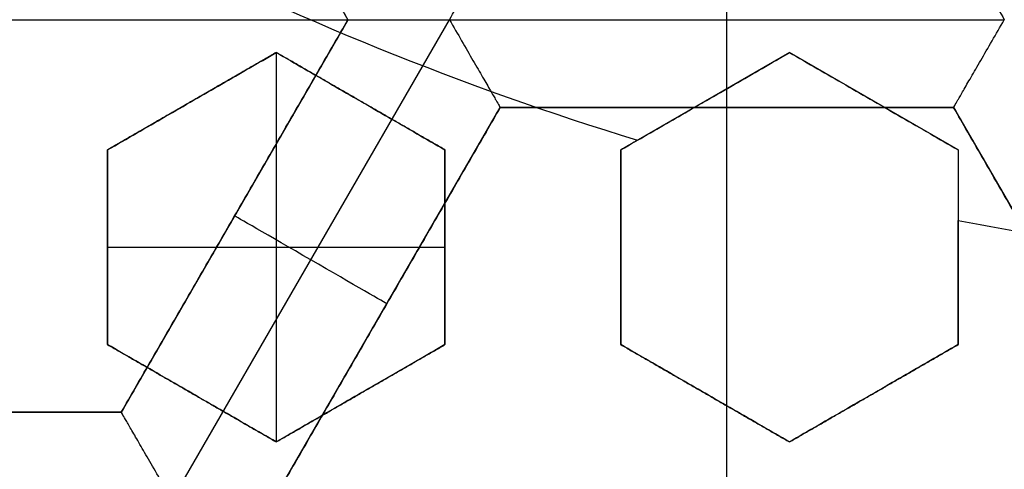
# Model space of a CAD drawing. Header units: centimetres. Extents: x -14.2 to 14.2, y -23.9 to 0.
# Tile 9 of 256: x -0.219 to -0.0789, y -23.5241 to -23.4602. Entities that reach past the tile are written whole.
import ezdxf

# ---------------------------------------------------------------- set-up
doc = ezdxf.new("R2010")
doc.units = ezdxf.units.CM
doc.layers.add('Default', color=7, linetype='Continuous', true_color=0x000000)

msp = doc.modelspace()

# ---------------------------------------------------------------- linework, layer by layer
at = {"layer": 'Default'}
for p, q in [((-0.2045502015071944, -23.40429201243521, -4.306251), (-0.1722998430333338, -23.46015127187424, -4.306251)), ((-0.3012999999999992, -23.460151, -4.2725), (-0.1723000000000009, -23.460151, -4.2725)), ((-0.1722998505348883, -23.46015074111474, -4.306251), (-0.2045500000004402, -23.51600963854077, -4.306251)), ((-0.1973316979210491, -23.52850897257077, -4.3525), (-0.1578660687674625, -23.46015249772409, -4.3525)), ((-0.1578657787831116, -23.46015300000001, -4.3525), (-0.07893570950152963, -23.46015300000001, -4.3525)), ((-0.1825000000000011, -23.46482616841, -3.1195287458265), (-0.2064999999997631, -23.47868257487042, -3.1195287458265)), ((-0.1584999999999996, -23.47868257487, -3.1195287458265), (-0.1824999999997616, -23.46482616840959, -3.1195287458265)), ((-0.1825, -23.46482616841, -3.145), (-0.1825, -23.52025179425, -3.145)), ((-0.1095000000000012, -23.46482616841, -3.1151317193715), (-0.1334999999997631, -23.47868257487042, -3.1151317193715)), ((-0.0855000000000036, -23.47868257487, -3.1133403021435), (-0.1094999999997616, -23.46482616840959, -3.1133403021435)), ((-0.1944999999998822, -23.47175437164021, -3.145), (-0.1944999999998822, -23.47175437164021, -3.098150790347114)), ((-0.1704999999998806, -23.4717543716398, -3.145), (-0.1704999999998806, -23.4717543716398, -3.094682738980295)), ((-0.1214999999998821, -23.47175437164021, -3.142065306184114), (-0.1214999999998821, -23.47175437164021, -3.088856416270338)), ((-0.09749999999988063, -23.4717543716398, -3.139870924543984), (-0.09749999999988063, -23.4717543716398, -3.08666203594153)), ((-0.1829006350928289, -23.52850963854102, -4.306251), (-0.1506506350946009, -23.472651, -4.306251)), ((-0.1506506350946, -23.472651, -4.306251), (-0.08615063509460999, -23.472651, -4.306251)), ((-0.118400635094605, -23.472651, -4.340002), (-0.118400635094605, -23.472651, -4.2725)), ((-0.118400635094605, -23.58436827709, -4.2725), (-0.118400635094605, -23.472651, -4.2725)), ((-0.08615063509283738, -23.47265099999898, -4.306251), (-0.05390063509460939, -23.52850963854, -4.306251)), ((-0.2065, -23.47868257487, -3.1236471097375), (-0.2065, -23.50639538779, -3.1236471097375)), ((-0.1585, -23.47868257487, -3.120229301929), (-0.1585, -23.50639538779, -3.120229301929)), ((-0.1335, -23.47868257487, -3.118763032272), (-0.1335, -23.50639538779, -3.118763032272)), ((-0.0855, -23.47868257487, -3.11660413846), (-0.0855, -23.50639538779, -3.11660413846)), ((-0.1884249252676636, -23.48808018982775, -4.340002), (-0.1884249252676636, -23.48808018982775, -4.2725)), ((-0.2065, -23.49253898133, -3.106851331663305), (-0.2065, -23.49253898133, -3.145)), ((-0.2065, -23.49253898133, -3.145), (-0.1585, -23.49253898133, -3.145)), ((-0.1585, -23.49253898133, -3.145), (-0.1585, -23.49253898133, -3.100197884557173)), ((-0.1335, -23.49253898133, -3.097347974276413), (-0.1335, -23.49253898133, -3.145)), ((-0.0855, -23.49253898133, -3.145), (-0.0855, -23.49253898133, -3.093157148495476)), ((-0.1667756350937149, -23.50058031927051, -4.340002), (-0.1667756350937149, -23.50058031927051, -4.2725)), ((-0.2065, -23.50639538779, -3.128217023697), (-0.1824999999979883, -23.52025179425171, -3.128217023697)), ((-0.1825000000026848, -23.52025179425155, -3.12497704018), (-0.1585000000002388, -23.50639538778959, -3.12497704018)), ((-0.1335, -23.50639538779, -3.123591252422), (-0.1094999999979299, -23.52025179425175, -3.123591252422)), ((-0.1095000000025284, -23.52025179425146, -3.1215558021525), (-0.0855000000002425, -23.50639538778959, -3.1215558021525)), ((-0.1944999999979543, -23.51332359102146, -3.145), (-0.1944999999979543, -23.51332359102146, -3.111999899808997)), ((-0.1705000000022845, -23.51332359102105, -3.145), (-0.1705000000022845, -23.51332359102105, -3.108799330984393)), ((-0.1214999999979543, -23.51332359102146, -3.145), (-0.1214999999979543, -23.51332359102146, -3.103445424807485)), ((-0.0975000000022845, -23.51332359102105, -3.145), (-0.0975000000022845, -23.51332359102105, -3.101436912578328)), ((-0.20454968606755, -23.51600963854, -4.306251), (-0.26905, -23.51600963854, -4.306251))]:
    msp.add_line(p, q, dxfattribs=at)
at = {"layer": 'Default', "extrusion": (0, 0, -1)}
for centre, radius, start, end in [((0, -23.05, 3), 0.9, 270, 90), ((0, -23.05, 3.789997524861), 0.9, 270, 89.99999999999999), ((0, -23.05, 4.600000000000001), 0.8550000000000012, 270, 90), ((0, -23.05, 4.286758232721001), 0.8349999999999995, 270, 90), ((0, -23.05, 4.295), 0.8074999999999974, 270, 89.99999999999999), ((0, -23.05, 4.245), 0.7574999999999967, 270, 89.99999999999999), ((0, -23.05, 3.1), 0.6000000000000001, 270, 90), ((0, -23.05, 3.05), 0.6000000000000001, 270, 89.99999999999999), ((0, -23.05, 4.3375), 0.82, 180, 0), ((0, -23.05, 4.3125), 0.795, 180, 0), ((0, -23.05, 4.2025), 0.7575000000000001, 180, 0), ((0, -23.05, 4.2725), 0.7275, 180, 0), ((0, -23.05, 3.125), 0.6775000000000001, 180, 0), ((0, -23.05, 3.135), 0.6774999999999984, 180, 0), ((4.440892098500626e-17, -23.05, 3.145), 0.6725, 180, 0), ((4.440892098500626e-17, -23.05, 3.1075), 0.6725, 180, 0), ((4.440892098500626e-17, -23.05, 4.2725), 0.6675, 180, 0), ((0, -23.05, 3.126519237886), 0.6125, 180, 0), ((0, -23.05, 3.145), 0.6075, 180, 0), ((0, -23.05, 3.1125), 0.6075, 180, 0), ((0, -23.05, 4.378480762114), 0.6075, 180, 0), ((0, -23.05, 4.3975), 0.6075, 180, 0), ((0, -23.05, 3.120895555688), 0.5500000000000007, 180, 0)]:
    msp.add_arc(centre, radius, start, end, dxfattribs=at)
at = {"layer": 'Default'}
for centre, radius, start, end in [((0, -23.05, -4.6), 0.8550000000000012, 90, 270), ((4.484155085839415e-45, -23.05, -4.58), 0.8349999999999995, 90.00000000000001, 270), ((0, -23.05, -4.4333791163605), 0.8349999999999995, 90, 270), ((0, -23.05, -4.207003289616), 0.775, 90, 270), ((0, -23.05, -4.192827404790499), 0.775, 90, 270), ((0, -23.05, -3), 0.6000000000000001, 90, 270), ((0, -23.05, -4.3125), 0.7825000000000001, 180, 0), ((0, -23.05, -4.178651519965), 0.775, 180, 270), ((0, -23.05, -4.287500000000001), 0.7575000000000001, 180, 0), ((0, -23.05, -4.245), 0.7574999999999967, 180, 0), ((0, -23.05, -3.1), 0.7025000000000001, 180, 0), ((0, -23.05, -3.145), 0.6775000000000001, 180, 0), ((0, -23.05, -3.12625), 0.6724999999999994, 180, 0), ((0, -23.05, -4.3675), 0.6675, 180, 0), ((0, -23.05, -4.32), 0.6675000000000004, 180, 0), ((0, -23.05, -4.3975), 0.6375000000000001, 180, 0), ((0, -23.05, -3.1075), 0.6367740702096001, 180, 0), ((4.440892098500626e-17, -23.05, -3.145), 0.6231698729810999, 180, 0), ((0, -23.05, -3.12875), 0.6074999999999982, 180, 0), ((0, -23.05, -4.387990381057), 0.6074999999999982, 180, 0), ((-5.000444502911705e-14, -23.05, -3.129291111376), 0.55000000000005, 180, 0), ((0, -23.05, -3.1125), 0.55, 180, 0), ((-4.538993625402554e-11, -23.05000000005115, -3.144999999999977), 0.4469695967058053, 242.9332179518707, 252.9417434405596), ((-3.614292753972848e-10, -23.05000000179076, -3.144999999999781), 0.4469695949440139, 258.9720296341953, 262.2207960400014)]:
    msp.add_arc(centre, radius, start, end, dxfattribs=at)
at = {"layer": 'Default', "extrusion": (1, 0, 0)}
msp.add_arc((-23.46015300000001, -4.340002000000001, -0.11840074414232), 0.01249799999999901, 180, 0, dxfattribs=at)
at = {"layer": 'Default', "extrusion": (0.5000000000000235, 0.8660254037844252, 8.881784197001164e-15)}
msp.add_arc((-11.5933602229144, -4.34000199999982, -20.43548698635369), 0.01249799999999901, 180, 0, dxfattribs=at)
at = {"layer": 'Default'}
for points, degree in [([(4.096019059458e-09, -23.94999504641, -4.579995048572), (-0.0235431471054, -23.94999504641, -4.579995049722), (-0.07063544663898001, -23.94815681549, -4.579973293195), (-0.1409862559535, -23.93982430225, -4.579982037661), (-0.2102233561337, -23.92605387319, -4.579979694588), (-0.2783909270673, -23.90683803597, -4.579980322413), (-0.3447773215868, -23.88234055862, -4.579980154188), (-0.4089202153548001, -23.85277824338, -4.579980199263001), (-0.4707621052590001, -23.81814901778, -4.579980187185), (-0.5295038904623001, -23.77889465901, -4.579980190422), (-0.5850604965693, -23.73511101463, -4.579980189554), (-0.6370893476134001, -23.6870108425, -4.579980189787), (-0.6850100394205, -23.63517092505, -4.579980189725), (-0.7288631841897, -23.57955851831, -4.579980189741), (-0.7681839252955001, -23.52069739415, -4.579980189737), (-0.8026905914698, -23.45909097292, -4.579980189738), (-0.8323654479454, -23.39472976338, -4.579980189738), (-0.8568215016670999, -23.32842157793, -4.579980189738), (-0.8760232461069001, -23.26036952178, -4.579980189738), (-0.8898444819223, -23.19086607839, -4.579980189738), (-0.8981408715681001, -23.12075437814, -4.579980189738), (-0.9009294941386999, -23.05000055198, -4.579980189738), (-0.8981411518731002, -22.979249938, -4.579980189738), (-0.8898450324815, -22.90913678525, -4.579980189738), (-0.8760234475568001, -22.83963165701, -4.579980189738), (-0.8568232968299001, -22.77158396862, -4.579980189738), (-0.8323660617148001, -22.70527147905, -4.579980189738), (-0.8026916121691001, -22.64091123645, -4.579980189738), (-0.7681862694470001, -22.57930634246, -4.579980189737), (-0.7288638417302, -22.52044236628, -4.579980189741), (-0.6850126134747, -22.46483218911, -4.579980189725), (-0.6370916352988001, -22.41299131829, -4.579980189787), (-0.5850613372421, -22.36488979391, -4.579980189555), (-0.5295085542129, -22.32110875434, -4.579980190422), (-0.4707636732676, -22.28185182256, -4.579980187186), (-0.4089218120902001, -22.24722266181, -4.579980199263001), (-0.3447812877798, -22.21766105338, -4.579980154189), (-0.2783916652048, -22.19316214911, -4.579980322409), (-0.2102250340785, -22.1739465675, -4.579979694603), (-0.1409877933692, -22.16017590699, -4.579982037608), (-0.07063561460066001, -22.15184317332, -4.579973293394), (-0.02354317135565, -22.15000495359, -4.579995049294), (-4.096018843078e-09, -22.15000495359, -4.579995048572)], 3), ([(5.339996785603e-09, -23.92999354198, -4.599993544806), (-0.02306651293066, -23.92999354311, -4.599993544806), (-0.06904166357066, -23.92817025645, -4.600002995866), (-0.1378559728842, -23.92003351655, -4.59999919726), (-0.2055461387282, -23.90656647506, -4.600000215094), (-0.2722006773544, -23.88777833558, -4.599999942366), (-0.3371088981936, -23.86382577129, -4.600000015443), (-0.3998249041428, -23.83492118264, -4.599999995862), (-0.4602915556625, -23.8010619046, -4.600000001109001), (-0.517726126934, -23.76268102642, -4.599999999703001), (-0.5720472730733, -23.71987099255, -4.600000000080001), (-0.6229187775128, -23.67284062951, -4.599999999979), (-0.6697729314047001, -23.62215442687, -4.600000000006), (-0.7126508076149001, -23.56777879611, -4.599999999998), (-0.7510967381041, -23.51022712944, -4.600000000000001), (-0.7848356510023, -23.44999145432, -4.600000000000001), (-0.8138506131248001, -23.38706147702, -4.600000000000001), (-0.8377625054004, -23.32222862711, -4.600000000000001), (-0.8565371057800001, -23.25569057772, -4.600000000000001), (-0.8700509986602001, -23.18773274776, -4.600000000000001), (-0.8781627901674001, -23.11918117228, -4.600000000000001), (-0.8808894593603, -23.05000127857, -4.600000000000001), (-0.8781631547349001, -22.98082407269, -4.600000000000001), (-0.8700516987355, -22.91227112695, -4.600000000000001), (-0.8565375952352, -22.84431175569, -4.600000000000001), (-0.8377644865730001, -22.77777748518, -4.600000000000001), (-0.8138516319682, -22.71294077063, -4.600000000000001), (-0.7848371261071, -22.65001162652, -4.600000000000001), (-0.7510995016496, -22.58977730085, -4.600000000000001), (-0.7126521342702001, -22.53222301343, -4.599999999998), (-0.6697761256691, -22.47784940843, -4.600000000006), (-0.6229218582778, -22.42716233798, -4.599999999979), (-0.5720491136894, -22.38013066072, -4.600000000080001), (-0.5177314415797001, -22.33732285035, -4.599999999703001), (-0.4602938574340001, -22.29893938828, -4.600000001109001), (-0.3998271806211, -22.26508006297, -4.599999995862), (-0.3371134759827, -22.23617609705, -4.600000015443), (-0.2722021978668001, -22.21222210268, -4.599999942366), (-0.205548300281, -22.19343406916, -4.600000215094), (-0.13785759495, -22.17996669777, -4.59999919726), (-0.06904173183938, -22.17182972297, -4.600002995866), (-0.02306648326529, -22.17000645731, -4.599993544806), (-5.339996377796e-09, -22.17000645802, -4.599993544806)], 3), ([(-0.1723, -23.460151, -4.2725), (-0.188425, -23.43222168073, -4.2725), (-0.20455, -23.40429236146, -4.2725)], 2), ([(-0.1722987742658, -23.46015101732, -4.340002), (-0.1884240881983, -23.432221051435, -4.340002), (-0.2045494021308, -23.40429108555, -4.340002)], 2), ([(-0.1578665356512, -23.46015168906, -4.352499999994), (-0.157274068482, -23.45912550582, -4.352500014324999), (-0.1561052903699, -23.45710893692, -4.352248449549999), (-0.154482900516, -23.45429575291, -4.351174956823), (-0.1530893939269, -23.45188289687, -4.349517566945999), (-0.151992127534, -23.44998242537, -4.347437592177), (-0.1512140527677, -23.4486337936, -4.345088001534), (-0.150749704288, -23.44783333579, -4.342582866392), (-0.1506506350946, -23.44765220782, -4.340857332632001), (-0.1506506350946, -23.44765220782, -4.340002)], 3), ([(-0.08615063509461, -23.44765220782, -4.340002), (-0.08615063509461, -23.44765220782, -4.340857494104), (-0.08605152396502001, -23.44783340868, -4.342583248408), (-0.08558714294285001, -23.44863392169, -4.345088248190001), (-0.08480910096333, -23.44998250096, -4.347437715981), (-0.08371177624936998, -23.45188305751, -4.349517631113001), (-0.08231869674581, -23.45429523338, -4.351174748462), (-0.08069560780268, -23.45710940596, -4.352248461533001), (-0.07952816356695, -23.45912421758, -4.352499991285), (-0.07893495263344, -23.46015168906, -4.352499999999)], 3), ([(-0.1723, -23.460151, -4.2725), (-0.188425, -23.48808031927, -4.2725), (-0.20455, -23.51600963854, -4.2725)], 2), ([(-0.2045493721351, -23.51601000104, -4.340002), (-0.18842407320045, -23.48808050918, -4.340002), (-0.1722987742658, -23.46015101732, -4.340002)], 2), ([(-0.1722987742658, -23.46015101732, -4.340002), (-0.1722993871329, -23.46015100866, -4.306251), (-0.1723, -23.460151, -4.2725)], 2), ([(-0.1722987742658, -23.46015101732, -4.340002), (-0.1722987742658, -23.46015101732, -4.340857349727), (-0.1720913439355, -23.46015119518, -4.342582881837), (-0.1711664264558, -23.46015112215, -4.34508785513), (-0.16960952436, -23.4601511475, -4.347437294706), (-0.1674152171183, -23.46015111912, -4.349517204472), (-0.1646295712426, -23.4601512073, -4.35117448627), (-0.161381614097, -23.46015088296, -4.352248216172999), (-0.1590522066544, -23.46015168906, -4.352499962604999), (-0.1578665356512, -23.46015168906, -4.352499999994)], 3), ([(-0.1578665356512, -23.46015168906, -4.352499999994), (-0.1572735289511, -23.4611788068, -4.352500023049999), (-0.1561084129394, -23.46319831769, -4.352248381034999), (-0.1544843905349, -23.46601061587, -4.351174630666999), (-0.1530915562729, -23.46842323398, -4.34951744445), (-0.1519942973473, -23.47032369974, -4.347437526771), (-0.1512159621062, -23.47167182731, -4.34508804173), (-0.1507528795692, -23.47247390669, -4.342583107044), (-0.1506506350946, -23.472651, -4.340857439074), (-0.1506506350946, -23.472651, -4.340002)], 3), ([(-0.08615063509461, -23.472651, -4.340002), (-0.08615063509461, -23.472651, -4.340857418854), (-0.08604839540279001, -23.47247391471, -4.34258304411), (-0.08558533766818, -23.47167187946, -4.345087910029), (-0.08480704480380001, -23.47032382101, -4.347437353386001), (-0.08370982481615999, -23.46842343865, -4.349517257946), (-0.08231711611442, -23.46601097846, -4.351174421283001), (-0.08069304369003, -23.46319881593, -4.352248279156), (-0.07952808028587, -23.46117901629, -4.352499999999), (-0.07893495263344, -23.46015168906, -4.352499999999)], 3), ([(-0.2065, -23.47868257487, -3.102294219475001), (-0.2037254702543, -23.47708069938, -3.101330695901), (-0.1982483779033, -23.47391849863, -3.099436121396), (-0.1902580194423, -23.46930526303, -3.096694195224), (-0.1850629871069, -23.46630590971, -3.094926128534), (-0.1825, -23.46482616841, -3.094057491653)], 3), ([(-0.1825, -23.46482616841, -3.145), (-0.1945, -23.47175437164, -3.145), (-0.2065, -23.47868257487, -3.145)], 2), ([(-0.1825, -23.46482616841, -3.094057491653), (-0.1825, -23.46482616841, -3.1195287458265), (-0.1825, -23.46482616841, -3.145)], 2), ([(-0.1825, -23.46482616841, -3.094057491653), (-0.1798304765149, -23.46636741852, -3.094179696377), (-0.174493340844, -23.46944881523, -3.094446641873), (-0.1664932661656, -23.4740676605, -3.094914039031), (-0.1611637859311, -23.47714463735, -3.095269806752), (-0.1585, -23.47868257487, -3.095458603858)], 3), ([(-0.1585, -23.47868257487, -3.145), (-0.1705, -23.47175437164, -3.145), (-0.1825, -23.46482616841, -3.145)], 2), ([(-0.1335, -23.47868257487, -3.092526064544), (-0.1307527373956, -23.47709644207, -3.091677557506), (-0.1253120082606, -23.47395523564, -3.090008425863), (-0.1173205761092, -23.46934138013, -3.087590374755), (-0.1120898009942, -23.46632139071, -3.086030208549), (-0.1095, -23.46482616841, -3.085263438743)], 3), ([(-0.1311158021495, -23.4773060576, -3.145), (-0.1286503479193, -23.47588262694, -3.144241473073), (-0.1237619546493, -23.47306031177, -3.142746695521), (-0.1165628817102, -23.46890392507, -3.140572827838), (-0.1118407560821, -23.46617760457, -3.139165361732), (-0.1095, -23.46482616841, -3.138472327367)], 3), ([(-0.1095, -23.46482616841, -3.138472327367), (-0.1068333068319, -23.46636578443, -3.138766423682), (-0.1014999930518, -23.46944497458, -3.139377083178), (-0.09350189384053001, -23.47406267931, -3.140359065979), (-0.08816750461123, -23.47714249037, -3.141057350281), (-0.0855, -23.47868257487, -3.141417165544)], 3), ([(-0.1095, -23.46482616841, -3.138472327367), (-0.1095, -23.46482616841, -3.111867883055), (-0.1095, -23.46482616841, -3.085263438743)], 2), ([(-0.1095, -23.46482616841, -3.085263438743), (-0.1068328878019, -23.46636602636, -3.085557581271), (-0.1014990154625, -23.46944553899, -3.086168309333), (-0.09350088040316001, -23.47406326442, -3.087150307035), (-0.0881670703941, -23.47714274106, -3.087848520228), (-0.08550000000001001, -23.47868257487, -3.08820827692)], 3), ([(-0.1506506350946, -23.472651, -4.340002), (-0.1667756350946, -23.50058031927, -4.340002), (-0.1829006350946, -23.52850963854, -4.340002)], 2), ([(-0.1829006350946, -23.52850963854, -4.2725), (-0.1667756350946, -23.50058031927, -4.2725), (-0.1506506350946, -23.472651, -4.2725)], 2), ([(-0.08615063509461, -23.472651, -4.340002), (-0.118400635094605, -23.472651, -4.340002), (-0.1506506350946, -23.472651, -4.340002)], 2), ([(-0.08615063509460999, -23.472651, -4.2725), (-0.118400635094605, -23.472651, -4.2725), (-0.1506506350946, -23.472651, -4.2725)], 2), ([(-0.1506506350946, -23.472651, -4.2725), (-0.1506506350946, -23.472651, -4.306251), (-0.1506506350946, -23.472651, -4.340002)], 2), ([(-0.05390063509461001, -23.52850963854, -4.340002), (-0.07002563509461, -23.50058031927, -4.340002), (-0.08615063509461, -23.472651, -4.340002)], 2), ([(-0.08615063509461, -23.472651, -4.340002), (-0.08615063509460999, -23.472651, -4.306251), (-0.08615063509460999, -23.472651, -4.2725)], 2), ([(-0.08615063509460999, -23.472651, -4.2725), (-0.07002563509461, -23.50058031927, -4.2725), (-0.05390063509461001, -23.52850963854, -4.2725)], 2), ([(-0.1311158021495, -23.4773060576, -3.145), (-0.13230790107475, -23.477994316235, -3.145), (-0.1335, -23.47868257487, -3.145)], 2), ([(-0.2065, -23.47868257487, -3.145), (-0.2065, -23.47868257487, -3.1236471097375), (-0.2065, -23.47868257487, -3.102294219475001)], 2), ([(-0.2065, -23.50639538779, -3.111434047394), (-0.2065, -23.50320410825, -3.110375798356), (-0.2065, -23.49689627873, -3.108287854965), (-0.2065, -23.48766150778, -3.105242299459), (-0.2065, -23.48165092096, -3.103267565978), (-0.2065, -23.47868257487, -3.102294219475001)], 3), ([(-0.2065, -23.47868257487, -3.145), (-0.2065, -23.49253898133, -3.145), (-0.2065, -23.50639538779, -3.145)], 2), ([(-0.1585, -23.47868257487, -3.145), (-0.1585, -23.47868257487, -3.120229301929), (-0.1585, -23.47868257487, -3.095458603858)], 2), ([(-0.1585, -23.47868257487, -3.095458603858), (-0.1585, -23.48166135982, -3.096475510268), (-0.1585, -23.48768586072, -3.098534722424), (-0.1585, -23.49692162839, -3.101699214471), (-0.1585, -23.50321497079, -3.103860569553), (-0.1585, -23.50639538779, -3.10495408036)], 3), ([(-0.1585, -23.50639538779, -3.145), (-0.1585, -23.49253898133, -3.145), (-0.1585, -23.47868257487, -3.145)], 2), ([(-0.1335, -23.47868257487, -3.145), (-0.1335, -23.49253898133, -3.145), (-0.1335, -23.50639538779, -3.145)], 2), ([(-0.1335, -23.47868257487, -3.145), (-0.1335, -23.47868257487, -3.118763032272), (-0.1335, -23.47868257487, -3.092526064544)], 2), ([(-0.1335, -23.50639538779, -3.102182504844), (-0.1335, -23.50322474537, -3.101074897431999), (-0.1335, -23.49694443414, -3.098882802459), (-0.1335, -23.48770799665, -3.095664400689), (-0.1335, -23.48167084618, -3.093564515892), (-0.1335, -23.47868257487, -3.092526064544)], 3), ([(-0.0855, -23.47868257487, -3.141417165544), (-0.0855, -23.47978801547, -3.14181174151), (-0.0855, -23.48200513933, -3.142603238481), (-0.08550000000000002, -23.48534954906, -3.143797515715), (-0.08550000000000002, -23.48759164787, -3.144598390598), (-0.08550000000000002, -23.48871581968, -3.145)], 3), ([(-0.0855, -23.47868257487, -3.141417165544), (-0.08550000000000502, -23.47868257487, -3.114812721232), (-0.08550000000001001, -23.47868257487, -3.08820827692)], 2), ([(-0.08550000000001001, -23.47868257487, -3.08820827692), (-0.08550000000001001, -23.48169131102, -3.0892822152), (-0.08549999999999, -23.48775575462, -3.091447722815), (-0.08549999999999, -23.49699320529, -3.094748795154), (-0.08550000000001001, -23.50324565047, -3.09698479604), (-0.08550000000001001, -23.50639538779, -3.098111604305)], 3), ([(-0.0855, -23.50639538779, -3.145), (-0.08550000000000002, -23.497555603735, -3.145), (-0.08550000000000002, -23.48871581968, -3.145)], 2), ([(-0.2065, -23.50639538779, -3.145), (-0.2065, -23.50639538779, -3.128217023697), (-0.2065, -23.50639538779, -3.111434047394)], 2), ([(-0.1825, -23.52025179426, -3.112702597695), (-0.1851642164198, -23.51871360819, -3.11253150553), (-0.190494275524, -23.51563629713, -3.112209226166), (-0.1984944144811, -23.51101741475, -3.111786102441), (-0.2038309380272, -23.50793637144, -3.111544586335), (-0.2065, -23.50639538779, -3.111434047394)], 3), ([(-0.2065, -23.50639538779, -3.145), (-0.1945, -23.51332359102, -3.145), (-0.1825, -23.52025179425, -3.145)], 2), ([(-0.1585, -23.50639538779, -3.10495408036), (-0.1610855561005, -23.50788815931, -3.105776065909), (-0.1663106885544, -23.51090489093, -3.107445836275), (-0.1743031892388, -23.51551936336, -3.110026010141), (-0.1797489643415, -23.51866348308, -3.111801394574), (-0.1825, -23.52025179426, -3.112702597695)], 3), ([(-0.1825, -23.52025179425, -3.145), (-0.1705, -23.51332359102, -3.145), (-0.1585, -23.50639538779, -3.145)], 2), ([(-0.1585, -23.50639538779, -3.145), (-0.1585, -23.50639538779, -3.12497704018), (-0.1585, -23.50639538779, -3.10495408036)], 2), ([(-0.1335, -23.50639538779, -3.145), (-0.1335, -23.50639538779, -3.123591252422), (-0.1335, -23.50639538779, -3.102182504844)], 2), ([(-0.1095, -23.52025179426, -3.104844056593), (-0.1121660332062, -23.51871255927, -3.104518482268), (-0.1174984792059, -23.51563387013, -3.103886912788), (-0.1254972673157, -23.51101576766, -3.102999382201), (-0.1308321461, -23.50793567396, -3.102447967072), (-0.1335, -23.50639538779, -3.102182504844)], 3), ([(-0.1335, -23.50639538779, -3.145), (-0.1215, -23.51332359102, -3.145), (-0.1095, -23.52025179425, -3.145)], 2), ([(-0.08550000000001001, -23.50639538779, -3.098111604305), (-0.08811111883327, -23.50790291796, -3.098825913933), (-0.09337031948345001, -23.51093931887, -3.100276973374), (-0.1013638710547, -23.51555439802, -3.102519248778), (-0.1067749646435, -23.51867849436, -3.1040614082), (-0.1095, -23.52025179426, -3.104844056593)], 3), ([(-0.1095, -23.52025179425, -3.145), (-0.0975, -23.51332359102, -3.145), (-0.0855, -23.50639538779, -3.145)], 2), ([(-0.08550000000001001, -23.50639538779, -3.098111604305), (-0.08550000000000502, -23.50639538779, -3.1215558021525), (-0.0855, -23.50639538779, -3.145)], 2), ([(-0.20455, -23.51600963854, -4.2725), (-0.2368, -23.51600963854, -4.2725), (-0.26905, -23.51600963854, -4.2725)], 2), ([(-0.26905, -23.51600963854, -4.340002), (-0.23679968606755, -23.51600981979, -4.340002), (-0.2045493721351, -23.51601000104, -4.340002)], 2), ([(-0.20455, -23.51600963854, -4.2725), (-0.20454968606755, -23.51600981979, -4.306251), (-0.2045493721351, -23.51601000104, -4.340002)], 2), ([(-0.1973324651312, -23.52850897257, -4.352499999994), (-0.1979250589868, -23.5274825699, -4.352500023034), (-0.1990883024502, -23.52546192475, -4.352248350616), (-0.2007129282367, -23.52265032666, -4.351174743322), (-0.2021057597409, -23.52023729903, -4.349517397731), (-0.2032029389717, -23.51833688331, -4.347437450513), (-0.2039816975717, -23.51698878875, -4.345087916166), (-0.2044431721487, -23.51618651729, -4.342582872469), (-0.2045493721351, -23.51601000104, -4.340857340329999), (-0.2045493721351, -23.51601000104, -4.340002)], 3), ([(-0.1825, -23.52025179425, -3.145), (-0.1825, -23.520251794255, -3.1288512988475), (-0.1825, -23.52025179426, -3.112702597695)], 2), ([(-0.1095, -23.52025179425, -3.145), (-0.1095, -23.520251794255, -3.1249220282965), (-0.1095, -23.52025179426, -3.104844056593)], 2)]:
    msp.add_open_spline(points, degree=degree, dxfattribs=at)

doc.saveas('drawing.dxf')
